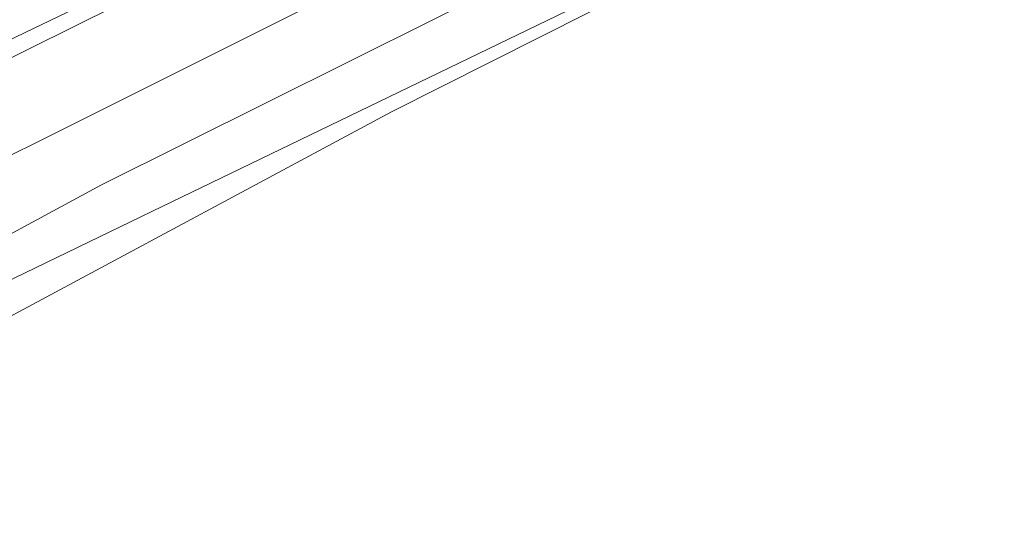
# Model space of a CAD drawing. Header units: metres. Extents: x 163543 to 168130, y 402678 to 405437.
# Tile 57 of 256: x 164416 to 164447, y 403376 to 403392. Entities that reach past the tile are written whole.
import ezdxf

# ---------------------------------------------------------------- set-up
doc = ezdxf.new("R2010")
doc.units = ezdxf.units.M
doc.layers.add('X-CA190022.004-UO-ARC_Arcering$0$N-GV-GR-GRAS-A-200 GRASMENGSEL 01 KRUIDENMENGSEL', color=44, linetype='Continuous', lineweight=18, transparency=0.5)
for name, color, linetype, lineweight in [('X-CA190022.004-UO-BGT_Ondergrond$0$GE_401_OTDErf_Vlak_GEM', 253, 'Continuous', 9), ('X-CA190022.004-UO-BGT_Ondergrond$0$GE_421_OTDHalfverhard_gravel_Vlak_GEM', 253, 'Continuous', 9), ('X-CA190022.004-UO-BGT_Ondergrond$0$GE_504_WTDWaterloop_sloot_Vlak_GEM', 253, 'Continuous', 9), ('X-CA190022.004-UO-BGT_Ondergrond$0$GE_541_OWTOever_slootkant_Vlak_GEM', 253, 'Continuous', 9), ('X-CA190022.004-UO-KAD_Percelen$0$B-WE-KG-GRENS_PERCEEL-GV', 150, 'Continuous', 9)]:
    doc.layers.add(name, color=color, linetype=linetype, lineweight=lineweight)

msp = doc.modelspace()

# ---------------------------------------------------------------- hatches: boundary and pattern name
at = {"layer": 'X-CA190022.004-UO-ARC_Arcering$0$N-GV-GR-GRAS-A-200 GRASMENGSEL 01 KRUIDENMENGSEL'}
h = msp.add_hatch(dxfattribs=at)
h.set_pattern_fill('AGR-GRAS_02-SO', color=256, scale=0.1, pattern_type=2)
h.set_pattern_definition([(0, (0, 0), (1, 1), [0.25, -0.75]), (0, (0.55, 0.6), (1, 1), [0.25, -0.75]), (90, (0.1, 0.35), (-1, 1), [0.25, -0.75]), (90, (0.5, 0.7), (-1, 1), [0.25, -0.75]), (45, (0.2, 0.7), (0, 1), [0.25, -1.164213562]), (135, (0.55, 0), (-1, 0), [0.25, -1.164213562]), (26.5650512, (0.25, 0.3), (1, 4e-10), [0.25, -1.986067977]), (26.5650512, (0.7, 0.8), (1, 4e-10), [0.25, -1.986067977]), (63.43494882, (0.7, 0), (5e-11, 1), [0.25, -1.986067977]), (63.43494882, (0.25, 0.45), (5e-11, 1), [0.25, -1.986067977]), (63.43494882, (0.6, 0.2), (5e-11, 1), [0.25, -1.986067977]), (116.5650512, (0, 0.55), (-4e-10, 1), [0.25, -1.986067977]), (153.43494882, (0.2, 0.15), (-1, 5e-11), [0.25, -1.986067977])])
edge = h.paths.add_edge_path()
edge.add_line((164426.617, 403420.12), (164425.948, 403421.459))
edge.add_line((164425.948, 403421.459), (164396.651, 403407.199))
edge.add_line((164396.651, 403407.199), (164370.322, 403394.225))
edge.add_line((164370.322, 403394.225), (164348.121, 403382.407))
edge.add_line((164348.121, 403382.407), (164330.425, 403372.846))
edge.add_line((164330.425, 403372.846), (164319.162, 403366.391))
edge.add_line((164319.162, 403366.391), (164296.168, 403352.517))
edge.add_line((164296.168, 403352.517), (164273.361, 403337.807))
edge.add_line((164273.361, 403337.807), (164265.474, 403332.533))
edge.add_line((164265.474, 403332.533), (164256.88, 403326.629))
edge.add_line((164256.88, 403326.629), (164249.633, 403321.48))
edge.add_line((164249.633, 403321.48), (164244.343, 403317.721))
edge.add_line((164244.343, 403317.721), (164240.156, 403314.657))
edge.add_line((164240.156, 403314.657), (164232.707, 403309.203))
edge.add_line((164232.707, 403309.203), (164214.782, 403295.659))
edge.add_line((164214.782, 403295.659), (164201.6, 403285.197))
edge.add_arc((164265.938, 403204.125), 103.5, 128.43539, 130.6698)
edge.add_line((164198.488, 403282.627), (164199.761, 403281.076))
edge.add_line((164199.761, 403281.076), (164205.032, 403285.787))
edge.add_arc((164271.675, 403211.231), 100, 128.43539, 131.79221, ccw=False)
edge.add_line((164209.512, 403289.561), (164215.701, 403294.473))
edge.add_line((164215.701, 403294.473), (164233.603, 403308))
edge.add_line((164233.603, 403308), (164241.042, 403313.446))
edge.add_line((164241.042, 403313.446), (164245.22, 403316.504))
edge.add_line((164245.22, 403316.504), (164250.502, 403320.258))
edge.add_line((164250.502, 403320.258), (164257.739, 403325.399))
edge.add_line((164257.739, 403325.399), (164266.316, 403331.291))
edge.add_line((164266.316, 403331.291), (164274.184, 403336.553))
edge.add_line((164274.184, 403336.553), (164296.962, 403351.244))
edge.add_line((164296.962, 403351.244), (164319.922, 403365.098))
edge.add_line((164319.922, 403365.098), (164331.155, 403371.535))
edge.add_line((164331.155, 403371.535), (164348.829, 403381.085))
edge.add_line((164348.829, 403381.085), (164371.006, 403392.89))
edge.add_line((164371.006, 403392.89), (164397.311, 403405.852))
edge.add_line((164397.311, 403405.852), (164426.617, 403420.12))

# ---------------------------------------------------------------- linework, layer by layer
at = {"layer": 'X-CA190022.004-UO-BGT_Ondergrond$0$GE_401_OTDErf_Vlak_GEM', "flags": 128}
msp.add_lwpolyline([(164318.271, 403328.928), (164328.944, 403335.567), (164339.738, 403342.06), (164352.683, 403349.048), (164364.941, 403355.617), (164377.549, 403362.178), (164391.056, 403369.382), (164407.491, 403377.871), (164427.97, 403388.858), (164441.975, 403395.917), (164452.283, 403401.37), (164453.126, 403403.335), (164455.882, 403405.808), (164461.191, 403409.172), (164471.709, 403413.607), (164476.252, 403415.868), (164480.879, 403417.646)], dxfattribs=at)
at = {"layer": 'X-CA190022.004-UO-BGT_Ondergrond$0$GE_421_OTDHalfverhard_gravel_Vlak_GEM', "flags": 128}
msp.add_lwpolyline([(164479.789, 403421.948), (164478.772, 403421.491), (164473.863, 403419.286), (164458.271, 403411.732), (164451.965, 403408.12), (164448.528, 403406.504), (164438.845, 403401.859), (164435.646, 403400.325), (164404.334, 403384.783)], dxfattribs=at)
at = {"layer": 'X-CA190022.004-UO-BGT_Ondergrond$0$GE_504_WTDWaterloop_sloot_Vlak_GEM', "flags": 128}
msp.add_lwpolyline([(164306.38, 403328.462), (164329.572, 403342.458), (164353.085, 403355.54), (164370.775, 403364.872), (164389.322, 403374.292), (164407.628, 403383.327), (164425.126, 403392.066), (164436.189, 403397.516), (164440.108, 403399.462), (164441.025, 403397.721), (164431.907, 403393.079), (164418.83, 403386.562), (164404.407, 403378.75), (164387.325, 403370.106)], dxfattribs=at)
at = {"layer": 'X-CA190022.004-UO-BGT_Ondergrond$0$GE_541_OWTOever_slootkant_Vlak_GEM', "flags": 128}
for points in [[(164315.411, 403337.796), (164330.106, 403346.329), (164342.639, 403352.83), (164364.838, 403364.953), (164384.642, 403375.1), (164404.334, 403384.783), (164435.646, 403400.325), (164438.845, 403401.859), (164440.108, 403399.462), (164436.189, 403397.516), (164425.126, 403392.066), (164407.628, 403383.327), (164389.322, 403374.292), (164370.775, 403364.872), (164353.085, 403355.54), (164329.572, 403342.458), (164306.38, 403328.462)], [(164324.724, 403335.424), (164340.757, 403344.812), (164355.733, 403353.081), (164387.325, 403370.106), (164404.407, 403378.75), (164418.83, 403386.562), (164431.907, 403393.079), (164441.025, 403397.721), (164441.975, 403395.917)], [(164441.975, 403395.917), (164427.97, 403388.858), (164407.491, 403377.871), (164391.056, 403369.382), (164377.549, 403362.178), (164364.941, 403355.617), (164352.683, 403349.048), (164339.738, 403342.06), (164328.944, 403335.567), (164318.271, 403328.928)]]:
    msp.add_lwpolyline(points, dxfattribs=at)
at = {"layer": 'X-CA190022.004-UO-KAD_Percelen$0$B-WE-KG-GRENS_PERCEEL-GV', "flags": 128}
for points in [[(164316.027, 403338.203), (164330.341, 403346.655), (164343.747, 403354.336), (164363.145, 403364.918), (164374.895, 403370.972), (164408.841, 403387.712), (164466.349, 403415.367), (164460.276, 403427.915), (164459.04, 403430.474), (164387.566, 403395.736), (164360.621, 403382.207), (164347.324, 403375.205), (164334.113, 403367.893), (164320.335, 403360.055)], [(164317.093, 403330.96), (164327.091, 403336.771), (164345.274, 403347.596), (164358.377, 403354.762), (164371.136, 403361.559), (164397.764, 403374.75), (164420.417, 403385.713), (164439.743, 403395.067), (164439.548, 403397.62), (164455.428, 403404.573), (164468.748, 403410.406), (164466.349, 403415.367), (164408.841, 403387.712), (164374.895, 403370.972), (164363.145, 403364.918), (164343.747, 403354.336), (164330.341, 403346.655), (164316.027, 403338.203)]]:
    msp.add_lwpolyline(points, dxfattribs=at)
msp.add_lwpolyline([(164467.899, 403234.987), (164456.621, 403388.359), (164455.852, 403398.81), (164455.428, 403404.573), (164439.548, 403397.62), (164439.743, 403395.067), (164420.417, 403385.713), (164397.764, 403374.75), (164371.136, 403361.559), (164358.377, 403354.762), (164345.274, 403347.596), (164327.091, 403336.771), (164317.093, 403330.96), (164302.186, 403321.636), (164284.985, 403310.301), (164267.784, 403298.445), (164251.857, 403287.067), (164235.818, 403275.048), (164214.13, 403258.511), (164217.745, 403216.986), (164299.737, 403222.886)], close=True, dxfattribs=at)

doc.saveas('drawing.dxf')
